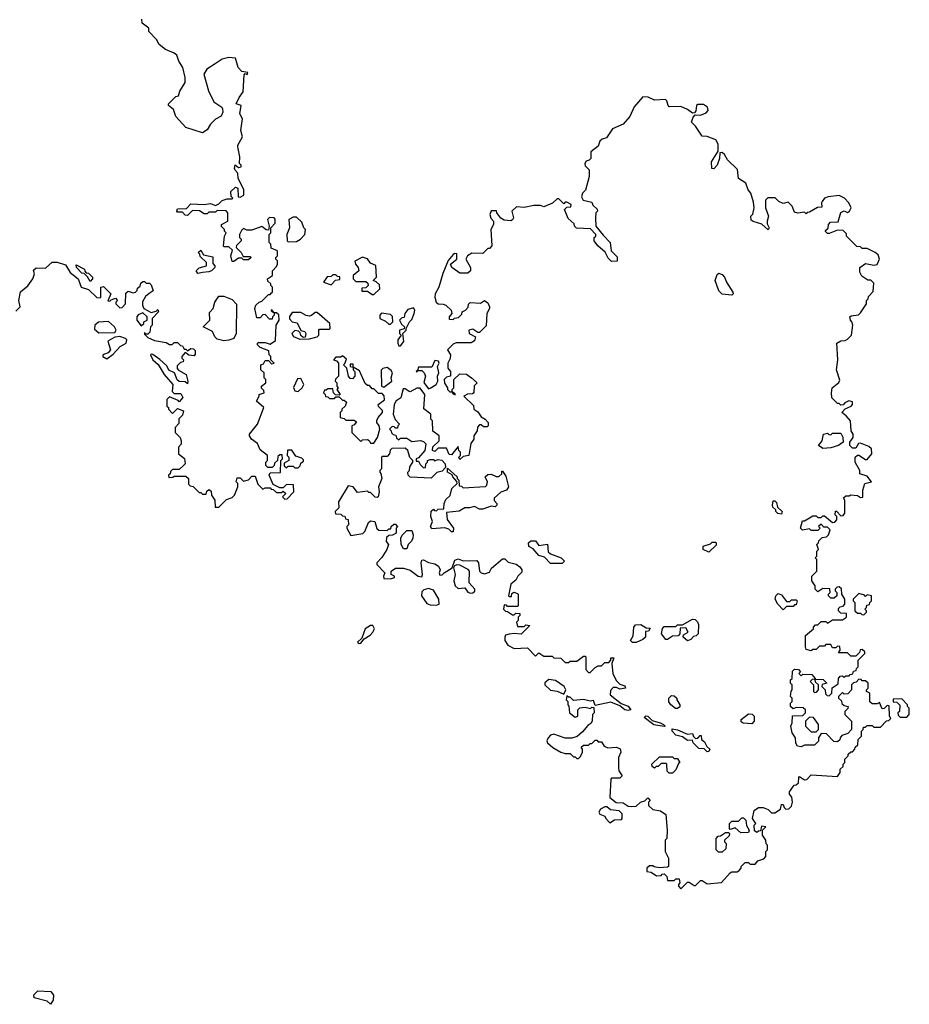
# Model space of a CAD drawing. Extents: x 2029826 to 2248070, y 228728 to 402406.
# Tile 198 of 256: x 2152458 to 2157850, y 347670 to 353636. Entities that reach past the tile are written whole.
import ezdxf

# ---------------------------------------------------------------- set-up
doc = ezdxf.new("R2010")
doc.units = 0

msp = doc.modelspace()

# ---------------------------------------------------------------- linework, layer by layer
at = {"layer": '0CON10XD'}
for points in [[(2153665, 350682.5), (2153711.7, 350728.3), (2153745, 350740), (2153760, 350755), (2153780, 350805), (2153780, 350825), (2153770, 350835), (2153775, 350860), (2153795, 350860), (2153815, 350840), (2153845, 350847.5), (2153865, 350870), (2153885, 350870), (2153901.7, 350821.7), (2153931.7, 350791.7), (2153945, 350800), (2153975, 350800), (2153981.7, 350791.7), (2153995, 350790), (2154015, 350770), (2154045, 350770), (2154055, 350780), (2154070, 350765), (2154050, 350745), (2154065, 350730), (2154078.3, 350731.7), (2154120, 350775), (2154118.3, 350818.3), (2154075, 350820), (2154055, 350800), (2154035, 350800), (2153995, 350820), (2153970, 350875), (2153975, 350890), (2154038.3, 350891.7), (2154040, 350965), (2154050, 350975), (2154048.3, 350998.3), (2154035, 351000), (2154021.7, 350988.3), (2154020, 350965), (2154001.7, 350948.3), (2154000, 350935), (2153988.3, 350921.7), (2153961.7, 350921.7), (2153950, 350935), (2153950, 350955), (2153960, 350965), (2153960, 350995), (2153915, 351030), (2153898.3, 351068.3), (2153863.6, 351093.6), (2153850, 351115), (2153850, 351125), (2153900, 351185), (2153937.5, 351285), (2153892.5, 351325), (2153910, 351355), (2153910, 351365), (2153940, 351375), (2153938.3, 351388.3), (2153923, 351403), (2153922.5, 351415), (2153950, 351435), (2153950, 351455), (2153940, 351465), (2153940, 351495), (2153920, 351515), (2153920, 351545), (2153935, 351550), (2153945, 351570), (2153965, 351570), (2153985, 351550), (2154000, 351555), (2153980, 351575), (2153980, 351595), (2153970, 351605), (2153968.3, 351628.3), (2153915, 351650), (2153900, 351665), (2153900, 351675), (2153905, 351680), (2153945, 351680), (2153975, 351670), (2154008.3, 351691.7), (2154012.5, 351785), (2154030, 351815), (2154028.3, 351848.3), (2154015, 351860), (2154000, 351860), (2153985, 351880), (2153981.7, 351871.7), (2154000, 351860), (2154000, 351845), (2153990, 351835), (2153988.3, 351821.7), (2153971.7, 351821.7), (2153945, 351850), (2153931.7, 351848.3), (2153915, 351830), (2153895, 351830), (2153883.3, 351886.7), (2153890, 351905), (2153910, 351925), (2153925, 351930), (2153965, 351970), (2153975, 351970), (2153985, 351980), (2153990, 351985), (2153990, 352015), (2153980, 352025), (2153980, 352035), (2153961.7, 352051.7), (2153960, 352065), (2153990, 352085), (2153990, 352115), (2154015, 352140), (2154020, 352155), (2154020, 352175), (2154010, 352185), (2154010, 352195), (2154020, 352205), (2154020, 352235), (2153981.7, 352251.7), (2153980, 352275), (2153970, 352285), (2153970, 352335), (2153980, 352345), (2153980, 352375), (2154006.4, 352403.6), (2154006.7, 352426.7), (2154000, 352435), (2153972.5, 352437.5), (2153960, 352425), (2153970, 352385), (2153965, 352360), (2153951.7, 352361.7), (2153925, 352382.5), (2153865, 352360), (2153835, 352360), (2153815, 352370), (2153801.7, 352358.3), (2153790, 352335), (2153790, 352315), (2153800, 352305), (2153800, 352295), (2153771.7, 352268.3), (2153770, 352255), (2153800, 352225), (2153811.7, 352201.7), (2153855, 352200), (2153860, 352195), (2153845, 352180), (2153815, 352180), (2153805, 352190), (2153785, 352190), (2153755, 352170), (2153745, 352170), (2153737.5, 352205), (2153748.3, 352238.3), (2153725, 352260), (2153695, 352260), (2153692.5, 352265), (2153700, 352325), (2153710, 352345), (2153700, 352355), (2153700, 352365), (2153681.7, 352381.7), (2153680, 352395), (2153720, 352415), (2153720, 352465), (2153708.3, 352478.3), (2153655, 352480), (2153645, 352470), (2153605, 352470), (2153595, 352460), (2153575, 352460), (2153547, 352477), (2153505, 352480), (2153475, 352450), (2153461.7, 352451.7), (2153445, 352470), (2153415, 352470), (2153410, 352475), (2153415, 352490), (2153468.3, 352491.7), (2153495, 352520), (2153575, 352516.7), (2153615, 352522.5), (2153645, 352510), (2153665, 352520), (2153685, 352540), (2153715, 352550), (2153745, 352550), (2153750, 352555), (2153740, 352565), (2153737.5, 352595), (2153765, 352620), (2153780, 352615), (2153781.7, 352561.7), (2153795, 352560), (2153817, 352573), (2153817, 352607), (2153783, 352673), (2153780, 352705), (2153763, 352723), (2153760, 352735), (2153763, 352757), (2153785, 352740), (2153800, 352745), (2153800, 352755), (2153790, 352765), (2153792.5, 352805), (2153780, 352865), (2153780, 352875), (2153807.5, 352925), (2153797.5, 352965), (2153807.5, 353035), (2153792.5, 353065), (2153800, 353115), (2153770, 353125), (2153787.5, 353165), (2153812.3, 353197.7), (2153818.3, 353301.7), (2153825, 353310), (2153837, 353303), (2153840, 353315), (2153805, 353322.5), (2153781.2, 353345), (2153765, 353402.5), (2153725, 353407.5), (2153685, 353396.7), (2153641.7, 353368.3), (2153592.5, 353335), (2153574.1, 353305.9), (2153602.5, 353205), (2153635, 353137.5), (2153682.5, 353105), (2153687.5, 353095), (2153690, 353075), (2153679.5, 353050.5), (2153645, 353032.5), (2153615, 353002.5), (2153595, 352967.5), (2153565, 352950), (2153465, 352982.5), (2153405, 353050), (2153390.7, 353090.7), (2153360, 353115), (2153360, 353125), (2153405, 353170), (2153420, 353175), (2153428.3, 353201.7), (2153460, 353255), (2153460, 353285), (2153446.4, 353346.4), (2153422.5, 353385), (2153410.7, 353420.7), (2153395, 353433.3), (2153342.5, 353455), (2153302.5, 353485), (2153286.4, 353516.4), (2153240, 353565), (2153240, 353585), (2153200, 353615), (2153198.3, 353638.3)], [(2156905, 352530), (2156890, 352585), (2156873.9, 352603.9), (2156860, 352645), (2156813.9, 352673.9), (2156808.3, 352728.3), (2156747, 352787), (2156729.3, 352819.3), (2156715, 352830), (2156701.7, 352828.3), (2156698.8, 352795), (2156686, 352755), (2156665, 352731.2), (2156653.8, 352735), (2156650, 352775), (2156691.7, 352838.3), (2156691.7, 352881.7), (2156677, 352907), (2156625, 352927.5), (2156595, 352930), (2156555, 352990), (2156530, 353015), (2156540, 353045), (2156551.7, 353058.3), (2156585, 353057.5), (2156619.3, 353070.7), (2156630, 353085), (2156626.4, 353106.4), (2156601.7, 353121.7), (2156568.3, 353121.7), (2156560, 353115), (2156557, 353083), (2156548.3, 353071.7), (2156535, 353070), (2156505, 353092.5), (2156465, 353110), (2156395, 353107.5), (2156387.5, 353115), (2156380, 353145), (2156371.7, 353151.7), (2156305, 353147.5), (2156266.4, 353166.4), (2156235, 353167.5), (2156182.5, 353107.5), (2156155, 353050), (2156116.4, 353003.6), (2156050, 352975), (2156015, 352920), (2155988.3, 352911.7), (2155975, 352900), (2155965, 352870), (2155920, 352835), (2155920, 352795), (2155910, 352785), (2155890.7, 352779.3), (2155882.5, 352765), (2155885, 352750), (2155910, 352725), (2155910, 352685), (2155887, 352603), (2155870, 352585), (2155863, 352563), (2155873, 352543), (2155925, 352530), (2155931.7, 352511.7), (2155958.3, 352488.3), (2155960, 352475), (2155950, 352465), (2155947.5, 352435), (2155950, 352385), (2155995, 352330), (2156035.9, 352285.9), (2156042.5, 352235), (2156079.3, 352199.3), (2156078.3, 352171.7), (2156045, 352170), (2156025, 352190), (2156006.4, 352226.4), (2155962.5, 352265), (2155940, 352295), (2155940, 352315), (2155950, 352325), (2155950, 352335), (2155918.3, 352368.3), (2155833, 352373), (2155820, 352385), (2155818.3, 352398.3), (2155781.7, 352431.7), (2155760, 352485), (2155775, 352500), (2155798.3, 352501.7), (2155800, 352515), (2155775, 352530), (2155765, 352530), (2155755, 352520), (2155725, 352550), (2155715, 352550), (2155687, 352523), (2155635, 352502.5), (2155615, 352510), (2155575, 352510), (2155515, 352497.5), (2155468.3, 352501.7), (2155440, 352475), (2155450, 352435), (2155445, 352422.5), (2155435, 352416.7), (2155395, 352420), (2155375, 352432.5), (2155350, 352465), (2155348.3, 352478.3), (2155315, 352477.5), (2155307.5, 352455), (2155313, 352433), (2155330, 352415), (2155330, 352395), (2155312.5, 352365), (2155320, 352265), (2155305, 352250), (2155295, 352250), (2155265, 352220), (2155198.3, 352221.7), (2155172.5, 352205), (2155162.5, 352185), (2155190, 352135), (2155190, 352115), (2155175, 352100), (2155125, 352100), (2155076.7, 352135), (2155070, 352155), (2155107.5, 352185), (2155106.4, 352216.4), (2155095, 352220), (2155085, 352212.5), (2155054.1, 352175.9), (2155022.7, 352097.3), (2154998.8, 352015), (2154976.2, 351975), (2154974.1, 351954.1), (2154982.5, 351925), (2154995, 351913.3), (2155025, 351912.5), (2155040, 351905), (2155072.5, 351875), (2155077.5, 351855), (2155060, 351835), (2155061.7, 351821.7), (2155085, 351820), (2155092.5, 351827.5), (2155118.3, 351831.7), (2155138.3, 351851.7), (2155140, 351865), (2155160, 351875), (2155177, 351893), (2155178.3, 351911.7), (2155188.3, 351921.7), (2155251.7, 351918.3), (2155275, 351933.3), (2155295, 351920), (2155306.2, 351895), (2155306.2, 351885), (2155288.8, 351855), (2155285, 351780), (2155245, 351740), (2155235, 351740), (2155205, 351760), (2155180, 351755), (2155182.5, 351735), (2155220, 351715), (2155215, 351690), (2155195, 351677.5), (2155103, 351677), (2155085, 351670), (2155050, 351635), (2155070, 351605), (2155067, 351583), (2155052.5, 351555), (2155052.5, 351525), (2155070, 351505), (2155070, 351475), (2155045, 351470), (2155030, 351455), (2155033, 351433), (2155050, 351405), (2155050, 351395), (2155065, 351380), (2155080, 351380), (2155081.7, 351371.7), (2155098.3, 351361.7), (2155098.3, 351368.3), (2155080, 351380), (2155080, 351395), (2155090, 351405), (2155090, 351455), (2155125, 351490), (2155165, 351487.5), (2155196.4, 351466.4), (2155230, 351435), (2155213, 351417), (2155210, 351375), (2155201.7, 351368.3), (2155173, 351367), (2155150, 351355), (2155208.3, 351298.3), (2155210, 351275), (2155235, 351260), (2155255, 351230), (2155280, 351215), (2155297.5, 351195), (2155297.5, 351175), (2155291.7, 351168.3), (2155268.3, 351168.3), (2155255, 351180), (2155245, 351180), (2155233, 351167), (2155230, 351145), (2155210, 351115), (2155210, 351095), (2155192.5, 351067.5), (2155180, 350995), (2155145, 350990), (2155125, 350970), (2155120, 350985), (2155130, 350995), (2155130, 351015), (2155120, 351025), (2155115, 351050), (2155075, 351000), (2155061.7, 351001.7), (2155045, 351040), (2154995, 351040), (2154975, 351020), (2154960, 351025), (2154961.7, 351048.3), (2155000, 351085), (2155000, 351115), (2154961.7, 351141.7), (2154960, 351205), (2154950, 351215), (2154950, 351245), (2154908.3, 351278.3), (2154912.5, 351365), (2154885, 351402.5), (2154865, 351402.5), (2154825, 351381.2), (2154817.5, 351382.5), (2154795, 351400), (2154781.7, 351398.3), (2154767.5, 351345), (2154737.5, 351325), (2154727, 351303), (2154722.5, 351245), (2154733, 351213), (2154760, 351185), (2154750, 351175), (2154748.3, 351161.7), (2154735, 351160), (2154728.3, 351168.3), (2154715, 351170), (2154700, 351155), (2154710, 351145), (2154711.7, 351131.7), (2154721.7, 351121.7), (2154738.3, 351118.3), (2154741.7, 351101.7), (2154755, 351090), (2154765, 351100), (2154805, 351100), (2154835, 351080), (2154887, 351087), (2154905, 351080), (2154920, 351065), (2154912.5, 351025), (2154875, 350980), (2154860, 350975), (2154861.7, 350961.7), (2154875, 350960), (2154885, 350940), (2154905, 350920), (2154918.3, 350921.7), (2154920, 350945), (2154930, 350955), (2154930, 350965), (2154945, 350970), (2154965, 350970), (2154972.5, 350962.5), (2154995, 350970), (2155016.1, 350966.1), (2155037.5, 350945), (2155038.3, 350921.7), (2155018.8, 350901.2), (2154987, 350893), (2154951.7, 350858.3), (2154825, 350863.3), (2154812.5, 350875), (2154810, 350895), (2154820, 350905), (2154823, 350927), (2154840, 350955), (2154840, 350965), (2154823.3, 350983.3), (2154810, 351025), (2154795, 351040), (2154713, 351037), (2154703, 351027), (2154700, 351005), (2154685, 350990), (2154655, 350990), (2154650, 350985), (2154650, 350915), (2154640, 350905), (2154640, 350895), (2154647, 350887), (2154652.5, 350855), (2154632.5, 350805), (2154636.7, 350775), (2154630, 350745), (2154625, 350740), (2154611.7, 350741.7), (2154585, 350770), (2154575, 350770), (2154565, 350780), (2154505, 350770), (2154480, 350805), (2154448.3, 350811.7), (2154390, 350715), (2154391.7, 350678.3), (2154370, 350655), (2154371.7, 350641.7), (2154405, 350640), (2154415, 350630), (2154428.3, 350628.3), (2154431.7, 350611.7), (2154448.3, 350608.3), (2154450, 350575), (2154440, 350565), (2154440, 350555), (2154465, 350510), (2154538.3, 350521.7), (2154550, 350535), (2154571.7, 350588.3), (2154585, 350600), (2154610, 350595), (2154623, 350553), (2154635, 350542.5), (2154685, 350540), (2154695, 350550), (2154708.3, 350551.7), (2154710, 350565), (2154725, 350580), (2154735, 350580), (2154741.7, 350571.7), (2154750, 350565), (2154740, 350555), (2154740, 350525), (2154717, 350513), (2154695, 350510), (2154681.7, 350498.3), (2154680, 350475), (2154692.5, 350455), (2154683.8, 350425), (2154653, 350377), (2154622.5, 350345), (2154622.5, 350335), (2154670, 350285), (2154662.5, 350265), (2154665, 350250), (2154705, 350247.5), (2154730, 350255), (2154730, 350265), (2154710, 350275), (2154710, 350295), (2154735, 350312.5), (2154785, 350312.5), (2154805, 350306.7), (2154825, 350300), (2154873.9, 350263.9), (2154895, 350260), (2154898.8, 350275), (2154891.2, 350345), (2154895, 350360), (2154905, 350362.5), (2154935, 350346), (2154975, 350338.6), (2154996.2, 350325), (2155007, 350303), (2155000, 350285), (2155005, 350270), (2155018.3, 350271.7), (2155030, 350285), (2155080, 350315), (2155095, 350360), (2155115, 350370), (2155145, 350357.5), (2155228.3, 350358.3), (2155238, 350345), (2155245.8, 350295), (2155255, 350284), (2155275, 350278), (2155305, 350287.5), (2155318.3, 350311.7), (2155385, 350370), (2155398.3, 350368.3), (2155418.3, 350348.3), (2155466.4, 350336.4), (2155490, 350320), (2155501.7, 350301.7), (2155501.7, 350288.3), (2155477.5, 350265), (2155465, 350240), (2155433.9, 350216.1), (2155420, 350145), (2155425, 350140), (2155438.3, 350141.7), (2155441.7, 350158.3), (2155453, 350167), (2155475, 350160), (2155480, 350155), (2155480, 350085), (2155475, 350080), (2155415, 350080), (2155408.3, 350088.3), (2155395, 350090), (2155390, 350065), (2155401.7, 350051.7), (2155415, 350050), (2155445, 350030), (2155455, 350030), (2155465, 350040), (2155488.3, 350038.3), (2155490, 350025), (2155480, 350015), (2155480, 349995), (2155470, 349985), (2155475, 349960), (2155515, 349960), (2155525, 349970), (2155550, 349965), (2155497, 349913), (2155455, 349917.5), (2155425, 349912.5), (2155403, 349907), (2155397.5, 349895)], [(2156465, 348370), (2156505, 348410), (2156515, 348410), (2156545, 348390), (2156555, 348390), (2156585, 348420), (2156595, 348420), (2156625, 348400), (2156711.7, 348408.3), (2156763.3, 348466.7), (2156775, 348472.5), (2156807, 348473), (2156818.3, 348481.7), (2156830, 348495), (2156830, 348505), (2156855, 348530), (2156875, 348530), (2156885, 348520), (2156915, 348520), (2156931.7, 348538.3), (2156968.3, 348551.7), (2156980, 348565), (2156980, 348595), (2156990, 348605), (2156990, 348635), (2156983, 348643), (2156980, 348665), (2156960, 348695), (2156960, 348725), (2156980, 348745), (2156955, 348750), (2156948.3, 348721.7), (2156935, 348720), (2156925, 348710), (2156911.7, 348721.7), (2156910, 348755), (2156920, 348765), (2156900, 348795), (2156910, 348845), (2156935, 348862.5), (2156965, 348862.5), (2156995, 348850), (2157015, 348830), (2157035, 348830), (2157068.3, 348851.7), (2157075, 348880), (2157085, 348880), (2157091.7, 348861.7), (2157102.5, 348852.5), (2157120, 348855), (2157135, 348870), (2157142.5, 348895), (2157137.5, 348925), (2157123, 348943), (2157123, 348957), (2157151.7, 348998.3), (2157165, 349000), (2157178.3, 349011.7), (2157180, 349045), (2157185, 349050), (2157215, 349030), (2157228.3, 349031.7), (2157255, 349060), (2157415, 349050), (2157430, 349075), (2157430, 349095), (2157448.3, 349111.7), (2157450, 349125), (2157460, 349135), (2157460, 349155), (2157480, 349175), (2157480, 349185), (2157495, 349200), (2157505, 349200), (2157520, 349215), (2157521.7, 349228.3), (2157538.3, 349241.7), (2157540, 349275), (2157560, 349295), (2157560, 349325), (2157570, 349335), (2157571.7, 349348.3), (2157585, 349350), (2157595, 349360), (2157625, 349360), (2157635, 349350), (2157675, 349350), (2157711.7, 349388.3), (2157725, 349390), (2157738.3, 349401.7), (2157730, 349415), (2157728.3, 349478.3), (2157715, 349480), (2157698.3, 349461.7), (2157685, 349460), (2157668.3, 349498.3), (2157655, 349490), (2157625, 349490), (2157611.7, 349501.7), (2157610, 349555), (2157590, 349565), (2157590, 349575), (2157600, 349585), (2157600, 349615), (2157585, 349630), (2157565, 349630), (2157558.3, 349638.3), (2157545, 349640), (2157528.3, 349621.7), (2157511.7, 349618.3), (2157500, 349605), (2157500, 349575), (2157478.3, 349551.7), (2157455, 349550), (2157445, 349560), (2157420, 349535), (2157420, 349525), (2157438.3, 349508.3), (2157441.7, 349491.7), (2157455, 349480), (2157480, 349475), (2157478.3, 349461.7), (2157460, 349445), (2157460, 349425), (2157500, 349385), (2157500, 349335), (2157478.3, 349311.7), (2157441.7, 349298.3), (2157430, 349285), (2157428.3, 349271.7), (2157415, 349260), (2157391.7, 349261.7), (2157348.3, 349308.3), (2157315, 349310), (2157300, 349285), (2157300, 349265), (2157275, 349240), (2157215, 349240), (2157195, 349230), (2157172.5, 349235), (2157163, 349253), (2157160, 349285), (2157140, 349315), (2157132.5, 349355), (2157140, 349375), (2157141.7, 349418.3), (2157205, 349420), (2157220, 349435), (2157220, 349455), (2157207, 349467), (2157165, 349467.5), (2157145, 349460), (2157130, 349475), (2157130, 349495), (2157140, 349505), (2157140, 349525), (2157130, 349535), (2157133, 349567), (2157140, 349575), (2157140, 349605), (2157130, 349615), (2157130, 349635), (2157140, 349645), (2157141.7, 349688.3), (2157155, 349700), (2157178.3, 349698.3), (2157190, 349685), (2157180, 349675), (2157195, 349660), (2157205, 349670), (2157258.3, 349668.3), (2157280, 349645), (2157280, 349640), (2157261.7, 349638.3), (2157250, 349625), (2157270, 349605), (2157270, 349565), (2157275, 349560), (2157288.3, 349561.7), (2157300, 349575), (2157300, 349605), (2157281.7, 349621.7), (2157280, 349640), (2157328.3, 349638.3), (2157350, 349615), (2157321.7, 349608.3), (2157320, 349595), (2157340, 349575), (2157341.7, 349551.7), (2157351.7, 349541.7), (2157365, 349540), (2157380, 349555), (2157381.7, 349588.3), (2157418.3, 349611.7), (2157420, 349645), (2157431.7, 349658.3), (2157445, 349660), (2157455, 349652.5), (2157465, 349660), (2157485, 349660), (2157491.7, 349668.3), (2157508.3, 349671.7), (2157511.7, 349688.3), (2157528.3, 349691.7), (2157530, 349705), (2157540, 349715), (2157540, 349755), (2157580, 349795), (2157580, 349805), (2157565, 349820), (2157551.7, 349818.3), (2157548.3, 349801.7), (2157525, 349780), (2157495, 349780), (2157475, 349800), (2157420, 349800), (2157430, 349815), (2157428.3, 349838.3), (2157415, 349840), (2157405, 349830), (2157385, 349830), (2157375, 349850), (2157345, 349850), (2157335, 349840), (2157305, 349840), (2157285, 349820), (2157265, 349820), (2157255, 349812.5), (2157225, 349820), (2157220, 349835), (2157220, 349905), (2157270, 349945), (2157270, 349955), (2157281.7, 349968.3), (2157295, 349970), (2157315, 349990), (2157345, 349990), (2157355, 349980), (2157385, 350000), (2157445, 350000), (2157470, 350015), (2157468.3, 350038.3), (2157435, 350040), (2157420, 350055), (2157421.7, 350068.3), (2157431.7, 350078.3), (2157448.3, 350081.7), (2157460, 350095), (2157460, 350125), (2157440, 350155), (2157438.3, 350188.3), (2157425, 350200), (2157411.7, 350198.3), (2157400, 350185), (2157400, 350175), (2157410, 350165), (2157410, 350145), (2157395, 350130), (2157375, 350130), (2157360, 350145), (2157360, 350155), (2157370, 350165), (2157368.3, 350188.3), (2157325, 350190), (2157295, 350170), (2157280, 350185), (2157280, 350205), (2157260, 350235), (2157260, 350265), (2157290, 350295), (2157290, 350365), (2157280, 350375), (2157290, 350385), (2157290, 350415), (2157300, 350425), (2157290, 350455), (2157300, 350465), (2157301.7, 350478.3), (2157321.7, 350498.3), (2157348.3, 350501.7), (2157360, 350515), (2157370, 350545), (2157355, 350560), (2157331.7, 350561.7), (2157315, 350580), (2157300, 350565), (2157310, 350555), (2157295, 350540), (2157255, 350540), (2157245, 350550), (2157203, 350543), (2157190, 350555), (2157201.7, 350598.3), (2157215, 350600), (2157265, 350630), (2157285, 350630), (2157295, 350620), (2157315, 350620), (2157325, 350630), (2157335, 350630), (2157385, 350590), (2157398.3, 350591.7), (2157410, 350605), (2157410, 350625), (2157400, 350635), (2157401.7, 350658.3), (2157408.3, 350658.3), (2157435, 350630), (2157448.3, 350631.7), (2157460, 350645), (2157460, 350725), (2157451.7, 350738.3), (2157465, 350750), (2157485, 350750), (2157495, 350757.5), (2157535, 350752.5), (2157555, 350740), (2157568.3, 350741.7), (2157567.5, 350785), (2157580, 350825), (2157620, 350835), (2157595, 350870), (2157550, 350885), (2157550, 350905), (2157522.5, 350955), (2157522.5, 350985), (2157535, 350997.5), (2157545, 350997.5), (2157585, 350970), (2157595, 350970), (2157622.5, 351005), (2157620, 351035), (2157605, 351050), (2157555, 351070), (2157541.7, 351068.3), (2157525, 351040), (2157505, 351040), (2157490, 351055), (2157490, 351075), (2157510, 351105), (2157510, 351125), (2157497.5, 351145), (2157492.5, 351205), (2157466.4, 351236.4), (2157440, 351255), (2157461.7, 351278.3), (2157496.7, 351295), (2157506, 351305), (2157505, 351320), (2157483.6, 351326.4), (2157460, 351315), (2157448.3, 351301.7), (2157435, 351300), (2157425, 351310), (2157415, 351310), (2157380, 351345), (2157377.5, 351375), (2157383.3, 351405), (2157423.3, 351436.7), (2157428, 351452), (2157408.6, 351515), (2157416.2, 351575), (2157410, 351675), (2157435, 351690), (2157461.7, 351691.7), (2157475, 351700), (2157500, 351725), (2157507.5, 351785), (2157502.5, 351805), (2157492.5, 351815), (2157490, 351835), (2157498.3, 351841.7), (2157541.7, 351848.3), (2157555, 351860), (2157590, 351915), (2157590, 351935), (2157600, 351945), (2157601.7, 351958.3), (2157631.7, 351988.3), (2157635, 352040), (2157617, 352057), (2157598.3, 352058.3), (2157561.7, 352081.7), (2157550, 352105), (2157550, 352135), (2157585, 352157.5), (2157635, 352148.8), (2157655, 352153.3), (2157668.8, 352185), (2157660.5, 352210.5), (2157642.5, 352225), (2157595, 352250), (2157565, 352250), (2157555, 352260), (2157531.7, 352261.7), (2157470, 352325), (2157468.3, 352338.3), (2157448.3, 352358.3), (2157415, 352360), (2157365, 352340), (2157355, 352340), (2157341.7, 352351.7), (2157341.7, 352358.3), (2157358.3, 352371.7), (2157360, 352395), (2157371.7, 352408.3), (2157418.3, 352411.7), (2157435, 352466.7), (2157455, 352476.7), (2157475, 352467.5), (2157487.5, 352475), (2157496.7, 352495), (2157482.5, 352525), (2157457.5, 352555), (2157425, 352570), (2157357.9, 352562.1), (2157335.8, 352554.2), (2157322.5, 352535), (2157317.5, 352525), (2157320, 352500), (2157293, 352497), (2157245, 352470), (2157231.7, 352468.3), (2157225, 352460), (2157215, 352470), (2157175, 352462.5), (2157155, 352470), (2157140, 352505), (2157115, 352530), (2157085, 352522.5), (2157060, 352535), (2157037, 352557), (2156993, 352557), (2156978.3, 352541.7), (2156977.5, 352495), (2156996.7, 352445), (2156987.5, 352415), (2156988.3, 352398.3), (2157000, 352375), (2156995, 352362.5), (2156957, 352397), (2156903, 352413), (2156891.7, 352421.7), (2156890, 352445), (2156901.7, 352458.3), (2156910, 352495), (2156905, 352530)], [(2154085, 352290), (2154135, 352292.5), (2154160, 352305), (2154186.4, 352333.6), (2154190, 352365), (2154180, 352375), (2154168.3, 352408.3), (2154135, 352440), (2154115, 352440), (2154090, 352425), (2154092.5, 352375), (2154077.5, 352335), (2154080, 352295), (2154085, 352290)], [(2153538.3, 352098.3), (2153527.5, 352115), (2153545, 352132.5), (2153590, 352145), (2153590, 352165), (2153551.7, 352201.7), (2153550, 352215), (2153540, 352225), (2153555, 352240), (2153571.7, 352211.7), (2153628.3, 352198.3), (2153628.3, 352158.3), (2153640, 352145), (2153640, 352135), (2153620, 352115), (2153605, 352107.5), (2153565, 352103.3), (2153538.3, 352098.3)], [(2152435, 351870), (2152460, 351895), (2152452.5, 351935), (2152463, 351987), (2152506.4, 352023.6), (2152537.5, 352065), (2152547.5, 352095), (2152541.7, 352118.3), (2152558.3, 352131.7), (2152615, 352130), (2152655, 352166.7), (2152685, 352167.5), (2152735, 352150), (2152763.6, 352103.6), (2152812.5, 352065), (2152830, 352015), (2152875, 352000), (2152925, 351952.5), (2152945, 351950), (2152950, 351955), (2152950, 352015), (2152965, 352020), (2153010, 351975), (2152991.7, 351931.7), (2153005, 351930), (2153011.7, 351938.3), (2153038.3, 351948.3), (2153050, 351935), (2153040, 351925), (2153040, 351915), (2153065, 351890), (2153078.3, 351891.7), (2153100, 351915), (2153101.7, 351978.3), (2153115, 351990), (2153145, 351980), (2153160, 351985), (2153170, 351995), (2153171.7, 352008.3), (2153188.3, 352021.7), (2153191.7, 352038.3), (2153205, 352050), (2153215, 352050), (2153225, 352040), (2153245, 352040), (2153255, 352030), (2153267.5, 351992.5), (2153243, 351977), (2153220.7, 351959.3), (2153203, 351927), (2153202.5, 351905), (2153210, 351885), (2153255, 351862.5), (2153285, 351870), (2153295, 351880), (2153300, 351865), (2153260, 351825), (2153260, 351785), (2153250, 351775), (2153247, 351743), (2153235, 351730), (2153220, 351730), (2153215, 351740), (2153215, 351730), (2153235, 351710), (2153275, 351692.5), (2153345, 351680), (2153365, 351667.5), (2153381.7, 351668.3), (2153395, 351680), (2153415, 351680), (2153431.7, 351661.7), (2153445, 351660), (2153455, 351640), (2153465, 351640), (2153475, 351630), (2153495, 351642.5), (2153511.7, 351641.7), (2153521.7, 351631.7), (2153521.7, 351608.3), (2153515, 351600), (2153483, 351603), (2153461.7, 351618.3), (2153440, 351595), (2153440, 351585), (2153450, 351575), (2153448.3, 351561.7), (2153431.7, 351558.3), (2153412.5, 351537.5), (2153413, 351523), (2153421.2, 351511.2), (2153467.5, 351485), (2153477.5, 351445), (2153475, 351430), (2153461.7, 351441.7), (2153425, 351444), (2153412.7, 351452.7), (2153396.7, 351496.7), (2153362, 351512), (2153349.2, 351539.2), (2153307.3, 351577.3), (2153265, 351606.7), (2153255, 351610), (2153250, 351605), (2153264.2, 351574.2), (2153296.4, 351546.4), (2153332.5, 351485), (2153386.1, 351426.1), (2153382.5, 351382.5), (2153395, 351370), (2153435, 351370), (2153447, 351347), (2153425, 351320), (2153418.3, 351328.3), (2153365, 351350), (2153350, 351335), (2153350, 351295), (2153360, 351285), (2153360, 351275), (2153385, 351250), (2153415, 351280), (2153450, 351265), (2153445, 351240), (2153423, 351217), (2153421.7, 351188.3), (2153400, 351165), (2153400, 351135), (2153430, 351105), (2153437.5, 351085), (2153437, 351063), (2153420, 351045), (2153420, 351005), (2153457, 350977), (2153460, 350945), (2153448.3, 350931.7), (2153425, 350910), (2153385, 350910), (2153371.7, 350898.3), (2153370, 350885), (2153360, 350875), (2153361.7, 350861.7), (2153387, 350863), (2153395, 350870), (2153465, 350870), (2153480, 350855), (2153481.7, 350821.7), (2153491.7, 350811.7), (2153508.3, 350808.3), (2153545, 350770), (2153555, 350770), (2153565, 350760), (2153588.3, 350761.7), (2153591.7, 350778.3), (2153605, 350790), (2153618.3, 350778.3), (2153620, 350755), (2153640, 350725), (2153641.7, 350681.7), (2153665, 350682.5)], [(2154605, 351970), (2154640, 352005), (2154638.3, 352028.3), (2154618.3, 352048.3), (2154600, 352055), (2154620, 352075), (2154617, 352147), (2154585, 352160), (2154565, 352187.5), (2154535, 352197.5), (2154488.3, 352171.7), (2154492.5, 352155), (2154510, 352135), (2154512.5, 352115), (2154480, 352085), (2154480, 352065), (2154495, 352050), (2154555, 352050), (2154568.3, 352038.3), (2154570, 352025), (2154555, 352010), (2154531.7, 352008.3), (2154531.7, 351991.7), (2154565, 351990), (2154595, 351970), (2154605, 351970)], [(2152885, 352050), (2152868.3, 352078.3), (2152848.3, 352098.3), (2152835, 352100), (2152802.5, 352135), (2152800, 352150), (2152850, 352125), (2152851.7, 352111.7), (2152861.7, 352101.7), (2152875, 352100), (2152900, 352075), (2152900, 352065), (2152885, 352050)], [(2156775, 351967.5), (2156715, 351972.5), (2156695, 351992.5), (2156674.2, 352055), (2156685, 352092.5), (2156695, 352100), (2156715, 352092), (2156730, 352075), (2156741.2, 352045), (2156780, 351985), (2156782.5, 351975), (2156775, 351967.5)], [(2154345, 352030), (2154371.7, 352058.3), (2154398.3, 352061.7), (2154398.3, 352078.3), (2154385, 352080), (2154375, 352090), (2154355, 352090), (2154345, 352080), (2154321.7, 352078.3), (2154300, 352045), (2154345, 352030)], [(2153695, 351690), (2153655, 351700), (2153640, 351715), (2153626.4, 351746.4), (2153570, 351775), (2153610, 351815), (2153608.3, 351861.7), (2153630, 351885), (2153640, 351925), (2153665, 351960), (2153695, 351960), (2153745, 351940), (2153771.7, 351911.7), (2153770, 351735), (2153756, 351704), (2153725, 351693.8), (2153695, 351690)], [(2153195, 351780), (2153210, 351795), (2153210, 351805), (2153230, 351815), (2153230, 351835), (2153205, 351860), (2153175, 351847.5), (2153167.5, 351835), (2153167.5, 351815), (2153195, 351780)], [(2154155, 351700), (2154215, 351702.5), (2154260, 351715), (2154270, 351725), (2154270, 351755), (2154275, 351760), (2154335, 351760), (2154340, 351765), (2154337.5, 351795), (2154261.7, 351861.7), (2154248.3, 351861.7), (2154227, 351843), (2154215, 351840), (2154195, 351842.5), (2154161.7, 351861.7), (2154109.3, 351860.7), (2154093, 351837), (2154093, 351823), (2154110, 351805), (2154139.3, 351799.3), (2154161.7, 351751.7), (2154186.2, 351746.2), (2154192.5, 351735), (2154188.3, 351711.7), (2154175, 351710), (2154161.7, 351721.7), (2154158.3, 351738.3), (2154147.5, 351747.5), (2154125, 351752.5), (2154107.5, 351735), (2154117, 351717), (2154155, 351700)], [(2154705, 351790), (2154720, 351805), (2154718.3, 351838.3), (2154705, 351850), (2154651.7, 351858.3), (2154640, 351845), (2154640, 351825), (2154675, 351810), (2154695, 351790), (2154705, 351790)], [(2154765, 351660), (2154786.7, 351685), (2154780, 351735), (2154800, 351755), (2154800, 351765), (2154820, 351805), (2154835, 351820), (2154848.8, 351855), (2154852.5, 351875), (2154845, 351890), (2154810.7, 351879.3), (2154792.5, 351855), (2154788.3, 351831.7), (2154775, 351830), (2154760, 351815), (2154771.7, 351791.7), (2154790, 351775), (2154788.3, 351761.7), (2154760, 351755), (2154760, 351735), (2154770, 351725), (2154750, 351695), (2154750, 351675), (2154755, 351660), (2154765, 351660)], [(2152938.3, 351738.3), (2153035, 351740), (2153042.5, 351755), (2153032.5, 351775), (2152996.4, 351806.4), (2152935, 351802), (2152912.5, 351785), (2152911.2, 351761.2), (2152938.3, 351738.3)], [(2152985, 351580), (2153025, 351610), (2153066.7, 351655), (2153103.3, 351675), (2153108, 351695), (2153100, 351705), (2153065, 351716.7), (2153035, 351712.5), (2152991.2, 351688.8), (2153007.5, 351635), (2152995, 351617.5), (2152962.5, 351605), (2152962.5, 351595), (2152985, 351580)], [(2154605, 351070), (2154627.5, 351105), (2154640, 351155), (2154637.5, 351175), (2154622.5, 351195), (2154623, 351207), (2154630, 351225), (2154657.5, 351255), (2154657, 351267), (2154631.7, 351291.7), (2154630, 351305), (2154668.3, 351331.7), (2154667, 351357), (2154655, 351370), (2154631.7, 351371.7), (2154605, 351400), (2154595, 351400), (2154578.3, 351418.3), (2154565, 351420), (2154551.7, 351431.7), (2154518.3, 351508.3), (2154480, 351530), (2154478.3, 351548.3), (2154461.7, 351548.3), (2154460, 351535), (2154480, 351530), (2154480, 351515), (2154490, 351505), (2154490, 351475), (2154475, 351460), (2154461.7, 351461.7), (2154450, 351475), (2154440, 351525), (2154420, 351545), (2154428.3, 351551.7), (2154438.3, 351578.3), (2154415, 351600), (2154405, 351590), (2154375, 351590), (2154360, 351575), (2154378.3, 351568.3), (2154390, 351555), (2154390, 351475), (2154371.7, 351458.3), (2154370, 351445), (2154380, 351435), (2154380, 351415), (2154387.5, 351405), (2154380, 351395), (2154400, 351365), (2154395, 351360), (2154371.7, 351361.7), (2154360, 351375), (2154355, 351400), (2154325, 351400), (2154315, 351390), (2154305, 351390), (2154300, 351375), (2154310, 351365), (2154311.7, 351351.7), (2154325, 351350), (2154335, 351340), (2154365, 351340), (2154375, 351350), (2154395, 351350), (2154415, 351330), (2154425, 351330), (2154438.3, 351318.3), (2154430, 351295), (2154410, 351275), (2154410, 351265), (2154400, 351255), (2154400, 351225), (2154425, 351220), (2154435, 351210), (2154485, 351210), (2154498.3, 351198.3), (2154485, 351180), (2154470, 351175), (2154470, 351135), (2154525, 351080), (2154535, 351090), (2154565, 351092.5), (2154576.4, 351086.4), (2154585, 351070), (2154605, 351070)], [(2154935, 351400), (2154945, 351402.5), (2154982.5, 351425), (2154992.5, 351445), (2154990, 351475), (2154997.5, 351495), (2154990, 351535), (2155000, 351555), (2154997, 351567), (2154975, 351570), (2154955, 351530), (2154875, 351530), (2154870, 351510), (2154860, 351505), (2154865, 351500), (2154870, 351510), (2154895, 351510), (2154910, 351495), (2154917.5, 351475), (2154908.3, 351438.3), (2154935, 351400)], [(2154665, 351410), (2154712.5, 351445), (2154710, 351465), (2154716.7, 351495), (2154709.2, 351509.2), (2154685, 351527.5), (2154658.3, 351521.7), (2154648.3, 351511.7), (2154650, 351415), (2154665, 351410)], [(2154145, 351382.5), (2154170, 351405), (2154180, 351425), (2154161.7, 351461.7), (2154141.2, 351458.8), (2154117, 351407), (2154125, 351387.5), (2154145, 351382.5)], [(2157325, 351037.5), (2157300, 351055), (2157322.5, 351085), (2157330, 351125), (2157355, 351130), (2157361.7, 351121.7), (2157375, 351120), (2157385, 351130), (2157435, 351130), (2157447, 351107), (2157450, 351075), (2157420, 351055), (2157375, 351042.5), (2157325, 351037.5)], [(2154145, 350920), (2154158.3, 350931.7), (2154161.7, 350948.3), (2154178.3, 350961.7), (2154178.3, 350968.3), (2154168.3, 350978.3), (2154131.7, 350991.7), (2154108.3, 351028.3), (2154081.7, 351028.3), (2154080, 350995), (2154090, 350985), (2154090, 350965), (2154061.7, 350948.3), (2154061.7, 350931.7), (2154075, 350920), (2154085, 350930), (2154115, 350930), (2154125, 350920), (2154145, 350920)], [(2155085, 350533.3), (2155075, 350533.3), (2155059.2, 350549.2), (2155035, 350556.7), (2154955, 350550), (2154947.5, 350565), (2154960, 350595), (2154950, 350625), (2154951.7, 350658.3), (2154965, 350670), (2154971.7, 350661.7), (2154985, 350660), (2154995, 350670), (2155028.3, 350671.7), (2155030, 350705), (2155041.7, 350728.3), (2155067, 350753), (2155077.5, 350795), (2155110, 350825), (2155108.3, 350838.3), (2155082.5, 350865), (2155078.3, 350878.3), (2155050, 350895), (2155051.7, 350918.3), (2155110, 350865), (2155110, 350855), (2155120, 350845), (2155121.7, 350811.7), (2155135, 350810), (2155145, 350800), (2155281.7, 350808.3), (2155290, 350815), (2155292.5, 350835), (2155280, 350865), (2155295, 350880), (2155315, 350882.5), (2155345, 350867.5), (2155361.7, 350868.3), (2155380, 350885), (2155380, 350900), (2155385, 350900), (2155405, 350870), (2155420, 350805), (2155407.5, 350785), (2155375, 350772.5), (2155333, 350737), (2155333, 350723), (2155350, 350705), (2155350, 350695), (2155340, 350685), (2155315, 350687.5), (2155265, 350670), (2155245, 350670), (2155215, 350686.2), (2155185, 350677.5), (2155155, 350677.5), (2155121.7, 350658.3), (2155045, 350650), (2155048.3, 350608.3), (2155087.5, 350555), (2155085, 350533.3)], [(2157075, 350640), (2157053, 350643), (2157040, 350655), (2157040, 350665), (2157023, 350683), (2157020, 350695), (2157025, 350720), (2157035, 350720), (2157045, 350710), (2157051.7, 350681.7), (2157080, 350655), (2157075, 350640)], [(2154805, 350430), (2154785, 350430), (2154770, 350455), (2154767.5, 350495), (2154777, 350513), (2154805, 350540), (2154835, 350540), (2154842.5, 350515), (2154840, 350495), (2154833.6, 350476.4), (2154812.5, 350455), (2154805, 350430)], [(2155745, 350340), (2155675, 350340), (2155638.3, 350378.3), (2155605, 350390), (2155570, 350430), (2155543.6, 350443.6), (2155542.5, 350465), (2155555, 350477.5), (2155585, 350477.5), (2155605, 350450), (2155657, 350457), (2155661.7, 350411.7), (2155675, 350400), (2155740, 350375), (2155760, 350355), (2155745, 350340)], [(2156635, 350410), (2156600, 350425), (2156600, 350445), (2156645, 350460), (2156655, 350470), (2156675, 350470), (2156680, 350465), (2156678.3, 350451.7), (2156635, 350410)], [(2155190.7, 350160.7), (2155205, 350162.5), (2155217, 350173), (2155217.5, 350185), (2155183, 350223), (2155183.3, 350295), (2155176.7, 350305), (2155125, 350331.2), (2155106.4, 350333.6), (2155092.5, 350327.5), (2155086.7, 350315), (2155097.1, 350275), (2155088.8, 350235), (2155097.5, 350205), (2155115, 350190), (2155155, 350192.5), (2155175, 350167.5), (2155190.7, 350160.7)], [(2154985, 350087.5), (2154995, 350092.5), (2155000, 350095), (2154997.5, 350125), (2154965, 350180), (2154935, 350190), (2154908.3, 350181.7), (2154895, 350170), (2154893.3, 350145), (2154925, 350097.5), (2154945, 350090), (2154985, 350087.5)], [(2157085, 350060), (2157052.5, 350095), (2157037.5, 350125), (2157040, 350145), (2157055, 350160), (2157075, 350150), (2157105, 350110), (2157125, 350110), (2157135, 350120), (2157165, 350120), (2157170, 350115), (2157165, 350090), (2157155, 350090), (2157145, 350080), (2157105, 350080), (2157085, 350060)], [(2157575, 350030), (2157590, 350045), (2157590, 350055), (2157580, 350065), (2157590, 350075), (2157591.7, 350088.3), (2157608.3, 350091.7), (2157610, 350105), (2157620, 350115), (2157620, 350145), (2157595, 350150), (2157585, 350140), (2157578.3, 350148.3), (2157545, 350160), (2157510, 350125), (2157510, 350115), (2157520, 350105), (2157520, 350055), (2157535, 350040), (2157555, 350040), (2157561.7, 350031.7), (2157575, 350030)], [(2154515, 349855.8), (2154525, 349858.6), (2154546.1, 349883.9), (2154583, 349907), (2154598, 349925), (2154607.5, 349945), (2154597.5, 349965), (2154585, 349966), (2154552.5, 349945), (2154530.8, 349889.2), (2154505.8, 349865), (2154515, 349855.8)], [(2156195, 349862.5), (2156173, 349863), (2156160, 349875), (2156177, 349903), (2156180, 349955), (2156190.7, 349969.3), (2156221.7, 349971.7), (2156255, 349950), (2156278.3, 349948.3), (2156268.3, 349931.7), (2156251.7, 349928.3), (2156250, 349895), (2156235, 349880), (2156195, 349862.5)], [(2156505, 349872.5), (2156480, 349895), (2156481.7, 349908.3), (2156510, 349925), (2156495, 349950), (2156461.7, 349948.3), (2156460, 349915), (2156448.3, 349901.7), (2156415, 349900), (2156385, 349880), (2156375, 349880), (2156347.5, 349915), (2156353, 349947), (2156365, 349960), (2156435, 349960), (2156445, 349970), (2156475, 349970), (2156535, 350002.5), (2156551.7, 350001.7), (2156567, 349987), (2156571.7, 349971.7), (2156570, 349915), (2156558.3, 349901.7), (2156541.7, 349898.3), (2156525, 349880), (2156505, 349872.5)], [(2155397.5, 349895), (2155397.5, 349875), (2155417.5, 349845), (2155455, 349826.7), (2155535, 349830), (2155585, 349780), (2155605, 349800), (2155635, 349780), (2155685, 349780), (2155695, 349770), (2155737, 349767), (2155765, 349740), (2155785, 349740), (2155795, 349750), (2155835, 349750), (2155875, 349780), (2155885, 349780), (2155890, 349775), (2155888.3, 349698.3), (2155905, 349680), (2155915, 349680), (2155945, 349710), (2155965, 349720), (2155985, 349720), (2156005, 349740), (2156028.3, 349741.7), (2156040, 349755), (2156041.7, 349768.3), (2156058.3, 349768.3), (2156047.5, 349735), (2156053, 349673), (2156075, 349630), (2156095, 349610), (2156125, 349600), (2156130, 349585), (2156095, 349580), (2156075, 349590), (2156055, 349590), (2156038.3, 349571.7), (2156037.5, 349545), (2156103.3, 349493.3), (2156145, 349476), (2156162.5, 349455), (2156145, 349450), (2156125, 349453.3), (2156095, 349477.5), (2156040.7, 349500.7), (2155945, 349480), (2155935, 349510), (2155915, 349507.5), (2155875, 349517.5), (2155815, 349510), (2155795, 349530), (2155785, 349530), (2155775, 349540), (2155770, 349515), (2155780, 349505), (2155780, 349485), (2155787, 349477), (2155790, 349435), (2155825, 349410), (2155840, 349415), (2155840, 349455), (2155853, 349467), (2155885, 349470), (2155917.5, 349462.5), (2155925, 349470), (2155938.3, 349468.3), (2155940, 349435), (2155930, 349425), (2155927.5, 349385), (2155919.3, 349370.7), (2155900.7, 349359.3), (2155869.3, 349320.7), (2155837, 349293), (2155805, 349282.5), (2155765, 349283.3), (2155695, 349307.5), (2155675, 349300), (2155660, 349285), (2155653, 349267), (2155657.5, 349255), (2155690, 349225), (2155738.3, 349198.3), (2155765, 349190), (2155795, 349190), (2155815, 349170), (2155825, 349170), (2155835, 349160), (2155845, 349160), (2155855, 349170), (2155870, 349195), (2155870, 349215), (2155861.7, 349228.3), (2155875, 349240), (2155905, 349240), (2155915, 349250), (2155925, 349250), (2155945, 349270), (2155955, 349270), (2155965, 349260), (2155985, 349260), (2156000, 349235), (2156023, 349223), (2156075, 349227.5), (2156098.3, 349218.3), (2156101.7, 349198.3), (2156086.7, 349165), (2156087.5, 349105), (2156090, 349085), (2156110, 349055), (2156095, 349040), (2156045, 349040), (2156040, 349035), (2156033.8, 348923.8), (2156073, 348893), (2156115, 348890), (2156145, 348870), (2156165, 348867.5), (2156195, 348870), (2156220, 348895), (2156247.5, 348902.5), (2156265, 348920), (2156280, 348905), (2156270, 348895), (2156270, 348875), (2156295, 348850), (2156341.7, 348841.7), (2156375, 348820), (2156382.5, 348725), (2156380, 348675), (2156370, 348665), (2156370, 348595), (2156390, 348555), (2156390, 348505), (2156385, 348500), (2156335, 348497.5), (2156303, 348503), (2156295, 348510), (2156275, 348510), (2156260, 348495), (2156260, 348475), (2156285, 348470), (2156318.3, 348448.3), (2156345, 348450), (2156351.7, 348458.3), (2156365, 348460), (2156380, 348445), (2156385, 348420), (2156425, 348420), (2156435, 348430), (2156455, 348430), (2156460, 348405), (2156450, 348395), (2156450, 348385), (2156465, 348370)], [(2155755, 349550), (2155767.5, 349575), (2155757.5, 349595), (2155705, 349632.5), (2155665, 349637.5), (2155641.7, 349618.3), (2155640, 349605), (2155675, 349572.5), (2155716.4, 349566.4), (2155755, 349550)], [(2156445, 349462.5), (2156433, 349463), (2156403.6, 349483.6), (2156393, 349503), (2156392.5, 349525), (2156408.3, 349541.7), (2156425, 349540), (2156440, 349525), (2156440, 349515), (2156460, 349485), (2156458.3, 349471.7), (2156445, 349462.5)], [(2157835, 349410), (2157850, 349425), (2157850, 349465), (2157840, 349475), (2157840, 349485), (2157805, 349520), (2157751.7, 349518.3), (2157751.7, 349501.7), (2157775, 349500), (2157791.7, 349481.7), (2157790, 349445), (2157780, 349435), (2157781.7, 349421.7), (2157795, 349410), (2157835, 349410)], [(2156365, 349353.3), (2156302.3, 349362.3), (2156243, 349407), (2156252, 349418), (2156265, 349416.2), (2156290.5, 349390.5), (2156340, 349375), (2156360, 349365), (2156370, 349355), (2156365, 349353.3)], [(2156895, 349370), (2156843, 349373), (2156831.7, 349381.7), (2156830, 349395), (2156875, 349430), (2156897, 349427), (2156910, 349415), (2156910, 349385), (2156895, 349370)], [(2157285, 349320), (2157300, 349335), (2157300, 349365), (2157268.3, 349408.3), (2157245, 349410), (2157220, 349385), (2157220, 349355), (2157255, 349320), (2157285, 349320)], [(2156625, 349200), (2156607.5, 349217.5), (2156575, 349220), (2156540, 349255), (2156535, 349270), (2156505, 349267.5), (2156475, 349290), (2156435, 349301.2), (2156413.3, 349325), (2156411.7, 349338.3), (2156445, 349333.3), (2156505, 349306.7), (2156535, 349310), (2156541.7, 349291.7), (2156555, 349280), (2156568.3, 349281.7), (2156581.7, 349298.3), (2156588.3, 349298.3), (2156590, 349275), (2156609.3, 349259.3), (2156622.5, 349232.5), (2156640, 349215), (2156635, 349202.5), (2156625, 349200)], [(2156415, 349070), (2156395, 349070), (2156381.7, 349081.7), (2156380, 349125), (2156375, 349130), (2156345, 349130), (2156328.3, 349111.7), (2156315, 349110), (2156305, 349100), (2156291.7, 349111.7), (2156290, 349125), (2156335, 349170), (2156415, 349170), (2156425, 349160), (2156445, 349160), (2156460, 349135), (2156451.7, 349128.3), (2156435, 349090), (2156415, 349070)], [(2156035, 348770), (2156063, 348787), (2156105, 348790), (2156110, 348795), (2156110, 348825), (2156091.7, 348841.7), (2156038.3, 348848.3), (2156017, 348867), (2156005, 348866.7), (2155978.3, 348851.7), (2155967.5, 348835), (2155975, 348822.5), (2156005, 348810), (2156010, 348795), (2156035, 348770)], [(2156828.3, 348708.3), (2156795, 348740), (2156765, 348730), (2156760, 348735), (2156760, 348765), (2156775, 348780), (2156815, 348780), (2156835, 348800), (2156845, 348800), (2156860, 348785), (2156863, 348753), (2156880, 348725), (2156875, 348710), (2156828.3, 348708.3)], [(2156715, 348592.5), (2156692.5, 348592.5), (2156680, 348605), (2156680, 348675), (2156691.7, 348688.3), (2156705, 348690), (2156735, 348710), (2156755, 348710), (2156760, 348705), (2156758.3, 348691.7), (2156730, 348665), (2156730, 348655), (2156740, 348645), (2156737, 348613), (2156715, 348592.5)], [(2152645, 347670), (2152625, 347690), (2152545, 347710), (2152543, 347727), (2152568.3, 347751.7), (2152647, 347747), (2152662.5, 347725), (2152660, 347695), (2152645, 347670)]]:
    msp.add_lwpolyline(points, dxfattribs=at)

doc.saveas('drawing.dxf')
